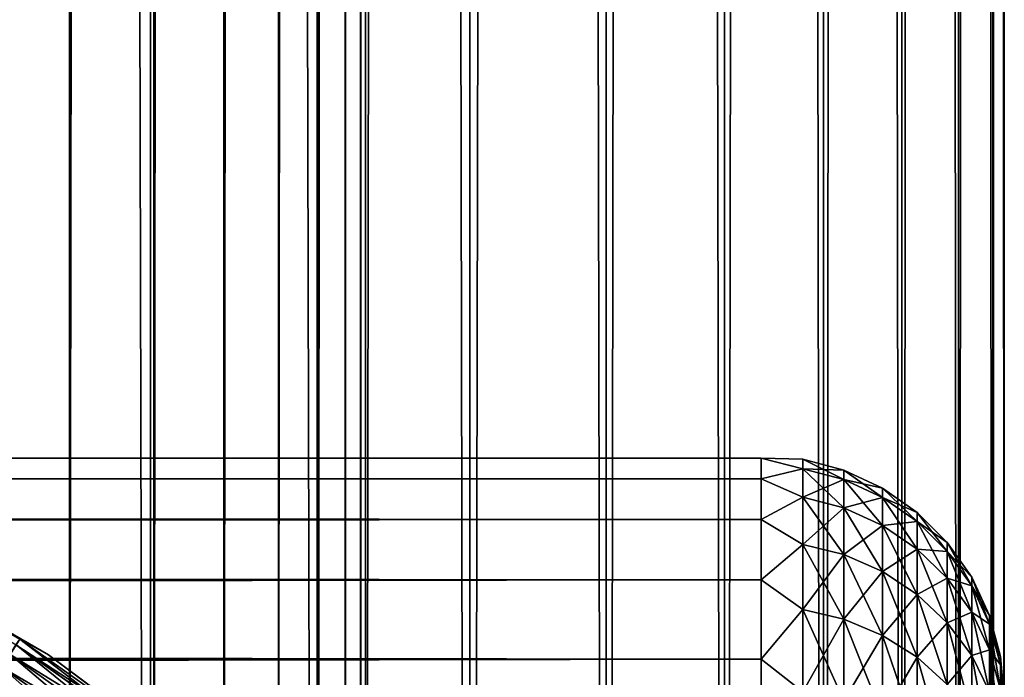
# Model space of a CAD drawing. Extents: x -265 to 265, y 0 to 607.
# Tile 127 of 256: x 256.91 to 265, y 30.68 to 36.08. Entities that reach past the tile are written whole.
import ezdxf

# ---------------------------------------------------------------- set-up
doc = ezdxf.new("R2010")
doc.units = 0
doc.header["$LTSCALE"] = 26.699852
for name, color, linetype in [('100', 7, 'CONTINUOUS'), ('35', 7, 'CONTINUOUS'), ('39', 7, 'CONTINUOUS'), ('79', 7, 'CONTINUOUS'), ('80', 7, 'CONTINUOUS'), ('92', 7, 'CONTINUOUS'), ('96', 7, 'CONTINUOUS')]:
    doc.layers.add(name, color=color, linetype=linetype)

msp = doc.modelspace()

# ---------------------------------------------------------------- linework, layer by layer
at = {"layer": '100', "color": 7, "linetype": 'CONTINUOUS'}
for points in [[(255.8344, 31.6172, -26), (255.6323, 31.6955, -25.8061), (256.9063, 30.9913, -25.8061), (255.8344, 31.6172, -26)], [(255.6323, 31.6955, -25.8061), (256.8761, 30.9433, -25.6182), (256.9063, 30.9913, -25.8061), (255.6323, 31.6955, -25.8061)], [(257.1436, 30.8613, -26), (255.8344, 31.6172, -26), (256.9063, 30.9913, -25.8061), (257.1436, 30.8613, -26)], [(256.827, 30.8651, -25.4451), (258.0006, 30.0324, -25.4451), (256.8761, 30.9433, -25.6182), (256.827, 30.8651, -25.4451)], [(256.8761, 30.9433, -25.6182), (258.0581, 30.1046, -25.6182), (256.9063, 30.9913, -25.8061), (256.8761, 30.9433, -25.6182)], [(256.8761, 30.9433, -25.6182), (258.0006, 30.0324, -25.4451), (258.0581, 30.1046, -25.6182), (256.8761, 30.9433, -25.6182)], [(257.1436, 30.8613, -26), (256.9063, 30.9913, -25.8061), (258.0935, 30.149, -25.8061), (257.1436, 30.8613, -26)], [(256.9063, 30.9913, -25.8061), (258.0581, 30.1046, -25.6182), (258.0935, 30.149, -25.8061), (256.9063, 30.9913, -25.8061)], [(256.7608, 30.7598, -25.2933), (257.923, 29.9351, -25.2933), (256.827, 30.8651, -25.4451), (256.7608, 30.7598, -25.2933)], [(256.827, 30.8651, -25.4451), (257.923, 29.9351, -25.2933), (258.0006, 30.0324, -25.4451), (256.827, 30.8651, -25.4451)], [(258.3562, 29.9586, -26), (257.1436, 30.8613, -26), (258.0935, 30.149, -25.8061), (258.3562, 29.9586, -26)], [(256.6801, 30.6314, -25.1687), (257.8285, 29.8166, -25.1687), (256.7608, 30.7598, -25.2933), (256.6801, 30.6314, -25.1687)], [(256.7608, 30.7598, -25.2933), (257.8285, 29.8166, -25.1687), (257.923, 29.9351, -25.2933), (256.7608, 30.7598, -25.2933)]]:
    msp.add_3dface(points, dxfattribs=at)
at = {"layer": '35', "color": 7, "linetype": 'CONTINUOUS'}
for points in [[(-263, 32.4789, 28.2268), (-263, 32.3101, 29.6706), (263, 32.4789, 28.2268), (-263, 32.4789, 28.2268)], [(263, 32.4789, 28.2268), (-263, 32.3101, 29.6706), (263, 32.3101, 29.6706), (263, 32.4789, 28.2268)], [(-263, 32.4789, 26.7732), (-263, 32.4789, 28.2268), (263, 32.4789, 26.7732), (-263, 32.4789, 26.7732)], [(263, 32.4789, 26.7732), (-263, 32.4789, 28.2268), (263, 32.4789, 28.2268), (263, 32.4789, 26.7732)], [(-263, 32.3101, 25.3294), (-263, 32.4789, 26.7732), (263, 32.3101, 25.3294), (-263, 32.3101, 25.3294)], [(263, 32.3101, 25.3294), (-263, 32.4789, 26.7732), (263, 32.4789, 26.7732), (263, 32.3101, 25.3294)], [(-263, 32.3101, 29.6706), (-263, 31.9749, 31.085), (263, 32.3101, 29.6706), (-263, 32.3101, 29.6706)], [(263, 32.3101, 29.6706), (-263, 31.9749, 31.085), (263, 31.9749, 31.085), (263, 32.3101, 29.6706)], [(-263, 31.9749, 23.915), (-263, 32.3101, 25.3294), (263, 31.9749, 23.915), (-263, 31.9749, 23.915)], [(263, 31.9749, 23.915), (-263, 32.3101, 25.3294), (263, 32.3101, 25.3294), (263, 31.9749, 23.915)], [(-263, 31.9749, 31.085), (-263, 31.4777, 32.451), (263, 31.9749, 31.085), (-263, 31.9749, 31.085)], [(263, 31.9749, 31.085), (-263, 31.4777, 32.451), (263, 31.4777, 32.451), (263, 31.9749, 31.085)], [(-263, 31.4777, 22.549), (-263, 31.9749, 23.915), (263, 31.4777, 22.549), (-263, 31.4777, 22.549)], [(263, 31.4777, 22.549), (-263, 31.9749, 23.915), (263, 31.9749, 23.915), (263, 31.4777, 22.549)], [(-263, 31.4777, 32.451), (-263, 30.8253, 33.75), (263, 31.4777, 32.451), (-263, 31.4777, 32.451)], [(263, 31.4777, 32.451), (-263, 30.8253, 33.75), (263, 30.8253, 33.75), (263, 31.4777, 32.451)], [(-263, 30.8253, 21.25), (-263, 31.4777, 22.549), (263, 30.8253, 21.25), (-263, 30.8253, 21.25)], [(263, 30.8253, 21.25), (-263, 31.4777, 22.549), (263, 31.4777, 22.549), (263, 30.8253, 21.25)], [(-263, 30.8253, 33.75), (-263, 30.0265, 34.9645), (263, 30.8253, 33.75), (-263, 30.8253, 33.75)], [(263, 30.8253, 33.75), (-263, 30.0265, 34.9645), (263, 30.0265, 34.9645), (263, 30.8253, 33.75)], [(-263, 30.0265, 20.0355), (-263, 30.8253, 21.25), (263, 30.0265, 20.0355), (-263, 30.0265, 20.0355)], [(263, 30.0265, 20.0355), (-263, 30.8253, 21.25), (263, 30.8253, 21.25), (263, 30.0265, 20.0355)]]:
    msp.add_3dface(points, dxfattribs=at)
at = {"layer": '39', "color": 7, "linetype": 'CONTINUOUS'}
for points in [[(263, 32.3101, 25.3294), (263, 32.4789, 26.7732), (263.3449, 32.3916, 26.1038), (263, 32.3101, 25.3294)], [(263, 32.4789, 26.7732), (263, 32.4789, 28.2268), (263.3449, 32.47, 27.5), (263, 32.4789, 26.7732)], [(263, 32.4789, 26.7732), (263.3449, 32.47, 27.5), (263.3449, 32.3916, 26.1038), (263, 32.4789, 26.7732)], [(263, 32.4789, 28.2268), (263, 32.3101, 29.6706), (263.3449, 32.3916, 28.8962), (263, 32.4789, 28.2268)], [(263, 32.4789, 28.2268), (263.3449, 32.3916, 28.8962), (263.3449, 32.47, 27.5), (263, 32.4789, 28.2268)], [(263.6821, 32.3801, 27.5), (263.6821, 32.3023, 26.1139), (263.3449, 32.47, 27.5), (263.6821, 32.3801, 27.5)], [(263.3449, 32.3916, 28.8962), (263.6821, 32.3801, 27.5), (263.3449, 32.47, 27.5), (263.3449, 32.3916, 28.8962)], [(263.3449, 32.47, 27.5), (263.6821, 32.3023, 26.1139), (263.3449, 32.3916, 26.1038), (263.3449, 32.47, 27.5)], [(263, 32.3101, 25.3294), (263.3449, 32.3916, 26.1038), (263.3449, 32.1574, 24.7252), (263, 32.3101, 25.3294)], [(263, 32.3101, 29.6706), (263.3449, 32.1574, 30.2748), (263.3449, 32.3916, 28.8962), (263, 32.3101, 29.6706)], [(263.6821, 32.3023, 28.8861), (263.6821, 32.3801, 27.5), (263.3449, 32.3916, 28.8962), (263.6821, 32.3023, 28.8861)], [(263.3449, 32.1574, 30.2748), (263.6821, 32.3023, 28.8861), (263.3449, 32.3916, 28.8962), (263.3449, 32.1574, 30.2748)], [(263.6821, 32.3023, 26.1139), (263.6821, 32.0697, 24.7452), (263.3449, 32.3916, 26.1038), (263.6821, 32.3023, 26.1139)], [(263.3449, 32.3916, 26.1038), (263.6821, 32.0697, 24.7452), (263.3449, 32.1574, 24.7252), (263.3449, 32.3916, 26.1038)], [(263.9985, 32.2329, 27.5), (263.9985, 32.156, 26.1303), (263.6821, 32.3801, 27.5), (263.9985, 32.2329, 27.5)], [(263.6821, 32.3023, 28.8861), (263.9985, 32.2329, 27.5), (263.6821, 32.3801, 27.5), (263.6821, 32.3023, 28.8861)], [(263.6821, 32.3801, 27.5), (263.9985, 32.156, 26.1303), (263.6821, 32.3023, 26.1139), (263.6821, 32.3801, 27.5)], [(263, 31.9749, 23.915), (263, 32.3101, 25.3294), (263.3449, 32.1574, 24.7252), (263, 31.9749, 23.915)], [(263, 32.3101, 29.6706), (263, 31.9749, 31.085), (263.3449, 32.1574, 30.2748), (263, 32.3101, 29.6706)], [(263.6821, 32.0697, 30.2548), (263.6821, 32.3023, 28.8861), (263.3449, 32.1574, 30.2748), (263.6821, 32.0697, 30.2548)], [(263.9985, 32.156, 28.8697), (263.9985, 32.2329, 27.5), (263.6821, 32.3023, 28.8861), (263.9985, 32.156, 28.8697)], [(263.6821, 32.0697, 30.2548), (263.9985, 32.156, 28.8697), (263.6821, 32.3023, 28.8861), (263.6821, 32.0697, 30.2548)], [(263.9985, 32.156, 26.1303), (263.9985, 31.9262, 24.7779), (263.6821, 32.3023, 26.1139), (263.9985, 32.156, 26.1303)], [(263.6821, 32.3023, 26.1139), (263.9985, 31.9262, 24.7779), (263.6821, 32.0697, 24.7452), (263.6821, 32.3023, 26.1139)], [(264.2845, 32.033, 27.5), (264.2845, 31.9573, 26.1527), (263.9985, 32.2329, 27.5), (264.2845, 32.033, 27.5)], [(263.9985, 32.156, 28.8697), (264.2845, 32.033, 27.5), (263.9985, 32.2329, 27.5), (263.9985, 32.156, 28.8697)], [(263.9985, 32.2329, 27.5), (264.2845, 31.9573, 26.1527), (263.9985, 32.156, 26.1303), (263.9985, 32.2329, 27.5)], [(263, 31.9749, 23.915), (263.3449, 32.1574, 24.7252), (263.3449, 31.7703, 23.3814), (263, 31.9749, 23.915)], [(263, 31.9749, 31.085), (263.3449, 31.7703, 31.6186), (263.3449, 32.1574, 30.2748), (263, 31.9749, 31.085)], [(263.3449, 31.7703, 31.6186), (263.6821, 32.0697, 30.2548), (263.3449, 32.1574, 30.2748), (263.3449, 31.7703, 31.6186)], [(263.6821, 32.0697, 24.7452), (263.6821, 31.6854, 23.4111), (263.3449, 32.1574, 24.7252), (263.6821, 32.0697, 24.7452)], [(263.3449, 32.1574, 24.7252), (263.6821, 31.6854, 23.4111), (263.3449, 31.7703, 23.3814), (263.3449, 32.1574, 24.7252)], [(263.9985, 31.9262, 30.2221), (263.9985, 32.156, 28.8697), (263.6821, 32.0697, 30.2548), (263.9985, 31.9262, 30.2221)], [(264.2845, 31.9573, 28.8473), (264.2845, 32.033, 27.5), (263.9985, 32.156, 28.8697), (264.2845, 31.9573, 28.8473)], [(263.9985, 31.9262, 30.2221), (264.2845, 31.9573, 28.8473), (263.9985, 32.156, 28.8697), (263.9985, 31.9262, 30.2221)], [(264.2845, 31.9573, 26.1527), (264.2845, 31.7313, 24.8224), (263.9985, 32.156, 26.1303), (264.2845, 31.9573, 26.1527)], [(263.9985, 32.156, 26.1303), (264.2845, 31.7313, 24.8224), (263.9985, 31.9262, 24.7779), (263.9985, 32.156, 26.1303)], [(263.6821, 31.6854, 31.5889), (263.6821, 32.0697, 30.2548), (263.3449, 31.7703, 31.6186), (263.6821, 31.6854, 31.5889)], [(263.6821, 31.6854, 31.5889), (263.9985, 31.9262, 30.2221), (263.6821, 32.0697, 30.2548), (263.6821, 31.6854, 31.5889)], [(263.9985, 31.9262, 24.7779), (263.9985, 31.5465, 23.4597), (263.6821, 32.0697, 24.7452), (263.9985, 31.9262, 24.7779)], [(263.6821, 32.0697, 24.7452), (263.9985, 31.5465, 23.4597), (263.6821, 31.6854, 23.4111), (263.6821, 32.0697, 24.7452)], [(263, 31.4777, 22.549), (263, 31.9749, 23.915), (263.3449, 31.7703, 23.3814), (263, 31.4777, 22.549)], [(263, 31.9749, 31.085), (263, 31.4777, 32.451), (263.3449, 31.7703, 31.6186), (263, 31.9749, 31.085)], [(264.5314, 31.7864, 27.5), (264.5314, 31.7123, 26.1803), (264.2845, 32.033, 27.5), (264.5314, 31.7864, 27.5)], [(264.2845, 31.9573, 28.8473), (264.5314, 31.7864, 27.5), (264.2845, 32.033, 27.5), (264.2845, 31.9573, 28.8473)], [(264.2845, 32.033, 27.5), (264.5314, 31.7123, 26.1803), (264.2845, 31.9573, 26.1527), (264.2845, 32.033, 27.5)], [(263.9985, 31.5465, 31.5403), (263.9985, 31.9262, 30.2221), (263.6821, 31.6854, 31.5889), (263.9985, 31.5465, 31.5403)], [(264.2845, 31.7313, 30.1776), (264.2845, 31.9573, 28.8473), (263.9985, 31.9262, 30.2221), (264.2845, 31.7313, 30.1776)], [(263.9985, 31.5465, 31.5403), (264.2845, 31.7313, 30.1776), (263.9985, 31.9262, 30.2221), (263.9985, 31.5465, 31.5403)], [(264.2845, 31.7313, 24.8224), (264.2845, 31.3577, 23.5258), (263.9985, 31.9262, 24.7779), (264.2845, 31.7313, 24.8224)], [(263.9985, 31.9262, 24.7779), (264.2845, 31.3577, 23.5258), (263.9985, 31.5465, 23.4597), (263.9985, 31.9262, 24.7779)], [(264.5314, 31.7123, 28.8197), (264.5314, 31.7864, 27.5), (264.2845, 31.9573, 28.8473), (264.5314, 31.7123, 28.8197)], [(264.2845, 31.7313, 30.1776), (264.5314, 31.7123, 28.8197), (264.2845, 31.9573, 28.8473), (264.2845, 31.7313, 30.1776)], [(264.5314, 31.7123, 26.1803), (264.5314, 31.4909, 24.8773), (264.2845, 31.9573, 26.1527), (264.5314, 31.7123, 26.1803)], [(264.2845, 31.9573, 26.1527), (264.5314, 31.4909, 24.8773), (264.2845, 31.7313, 24.8224), (264.2845, 31.9573, 26.1527)], [(263, 31.4777, 22.549), (263.3449, 31.7703, 23.3814), (263.3449, 31.2351, 22.0895), (263, 31.4777, 22.549)], [(263, 31.4777, 32.451), (263.3449, 31.2351, 32.9105), (263.3449, 31.7703, 31.6186), (263, 31.4777, 32.451)], [(263.3449, 31.2351, 32.9105), (263.6821, 31.6854, 31.5889), (263.3449, 31.7703, 31.6186), (263.3449, 31.2351, 32.9105)], [(263.6821, 31.6854, 23.4111), (263.6821, 31.1541, 22.1285), (263.3449, 31.7703, 23.3814), (263.6821, 31.6854, 23.4111)], [(263.3449, 31.7703, 23.3814), (263.6821, 31.1541, 22.1285), (263.3449, 31.2351, 22.0895), (263.3449, 31.7703, 23.3814)], [(264.2845, 31.3577, 31.4742), (264.2845, 31.7313, 30.1776), (263.9985, 31.5465, 31.5403), (264.2845, 31.3577, 31.4742)], [(264.5314, 31.4909, 30.1227), (264.5314, 31.7123, 28.8197), (264.2845, 31.7313, 30.1776), (264.5314, 31.4909, 30.1227)], [(264.2845, 31.3577, 31.4742), (264.5314, 31.4909, 30.1227), (264.2845, 31.7313, 30.1776), (264.2845, 31.3577, 31.4742)], [(264.5314, 31.4909, 24.8773), (264.5314, 31.125, 23.6072), (264.2845, 31.7313, 24.8224), (264.5314, 31.4909, 24.8773)], [(264.2845, 31.7313, 24.8224), (264.5314, 31.125, 23.6072), (264.2845, 31.3577, 23.5258), (264.2845, 31.7313, 24.8224)], [(264.7317, 31.5006, 27.5), (264.7317, 31.4283, 26.2123), (264.5314, 31.7864, 27.5), (264.7317, 31.5006, 27.5)], [(264.5314, 31.7123, 28.8197), (264.7317, 31.5006, 27.5), (264.5314, 31.7864, 27.5), (264.5314, 31.7123, 28.8197)], [(264.5314, 31.7864, 27.5), (264.7317, 31.4283, 26.2123), (264.5314, 31.7123, 26.1803), (264.5314, 31.7864, 27.5)], [(263.6821, 31.1541, 32.8715), (263.6821, 31.6854, 31.5889), (263.3449, 31.2351, 32.9105), (263.6821, 31.1541, 32.8715)], [(263.6821, 31.1541, 32.8715), (263.9985, 31.5465, 31.5403), (263.6821, 31.6854, 31.5889), (263.6821, 31.1541, 32.8715)], [(263.9985, 31.5465, 23.4597), (263.9985, 31.0215, 22.1923), (263.6821, 31.6854, 23.4111), (263.9985, 31.5465, 23.4597)], [(263.6821, 31.6854, 23.4111), (263.9985, 31.0215, 22.1923), (263.6821, 31.1541, 22.1285), (263.6821, 31.6854, 23.4111)], [(264.7317, 31.4283, 28.7877), (264.7317, 31.5006, 27.5), (264.5314, 31.7123, 28.8197), (264.7317, 31.4283, 28.7877)], [(264.5314, 31.4909, 30.1227), (264.7317, 31.4283, 28.7877), (264.5314, 31.7123, 28.8197), (264.5314, 31.4909, 30.1227)], [(264.7317, 31.4283, 26.2123), (264.7317, 31.2123, 24.9409), (264.5314, 31.7123, 26.1803), (264.7317, 31.4283, 26.2123)], [(264.5314, 31.7123, 26.1803), (264.7317, 31.2123, 24.9409), (264.5314, 31.4909, 24.8773), (264.5314, 31.7123, 26.1803)], [(263.9985, 31.0215, 32.8077), (263.9985, 31.5465, 31.5403), (263.6821, 31.1541, 32.8715), (263.9985, 31.0215, 32.8077)], [(263.9985, 31.0215, 32.8077), (264.2845, 31.3577, 31.4742), (263.9985, 31.5465, 31.5403), (263.9985, 31.0215, 32.8077)], [(264.2845, 31.3577, 23.5258), (264.2845, 30.8413, 22.2791), (263.9985, 31.5465, 23.4597), (264.2845, 31.3577, 23.5258)], [(263.9985, 31.5465, 23.4597), (264.2845, 30.8413, 22.2791), (263.9985, 31.0215, 22.1923), (263.9985, 31.5465, 23.4597)], [(264.5314, 31.125, 31.3928), (264.5314, 31.4909, 30.1227), (264.2845, 31.3577, 31.4742), (264.5314, 31.125, 31.3928)], [(264.7317, 31.2123, 30.0591), (264.7317, 31.4283, 28.7877), (264.5314, 31.4909, 30.1227), (264.7317, 31.2123, 30.0591)], [(264.5314, 31.125, 31.3928), (264.7317, 31.2123, 30.0591), (264.5314, 31.4909, 30.1227), (264.5314, 31.125, 31.3928)], [(264.7317, 31.2123, 24.9409), (264.7317, 30.8552, 23.7016), (264.5314, 31.4909, 24.8773), (264.7317, 31.2123, 24.9409)], [(264.5314, 31.4909, 24.8773), (264.7317, 30.8552, 23.7016), (264.5314, 31.125, 23.6072), (264.5314, 31.4909, 24.8773)], [(264.8793, 31.1844, 27.5), (264.8793, 31.114, 26.2477), (264.7317, 31.5006, 27.5), (264.8793, 31.1844, 27.5)], [(264.7317, 31.4283, 28.7877), (264.8793, 31.1844, 27.5), (264.7317, 31.5006, 27.5), (264.7317, 31.4283, 28.7877)], [(264.7317, 31.5006, 27.5), (264.8793, 31.114, 26.2477), (264.7317, 31.4283, 26.2123), (264.7317, 31.5006, 27.5)], [(263, 30.8253, 21.25), (263, 31.4777, 22.549), (263.3449, 31.2351, 22.0895), (263, 30.8253, 21.25)], [(263, 31.4777, 32.451), (263, 30.8253, 33.75), (263.3449, 31.2351, 32.9105), (263, 31.4777, 32.451)], [(264.8793, 31.114, 28.7523), (264.8793, 31.1844, 27.5), (264.7317, 31.4283, 28.7877), (264.8793, 31.114, 28.7523)], [(264.7317, 31.2123, 30.0591), (264.8793, 31.114, 28.7523), (264.7317, 31.4283, 28.7877), (264.7317, 31.2123, 30.0591)], [(264.8793, 31.114, 26.2477), (264.8793, 30.904, 25.0112), (264.7317, 31.4283, 26.2123), (264.8793, 31.114, 26.2477)], [(264.7317, 31.4283, 26.2123), (264.8793, 30.904, 25.0112), (264.7317, 31.2123, 24.9409), (264.7317, 31.4283, 26.2123)], [(264.2845, 30.8413, 32.7209), (264.2845, 31.3577, 31.4742), (263.9985, 31.0215, 32.8077), (264.2845, 30.8413, 32.7209)], [(264.2845, 30.8413, 32.7209), (264.5314, 31.125, 31.3928), (264.2845, 31.3577, 31.4742), (264.2845, 30.8413, 32.7209)], [(264.5314, 31.125, 23.6072), (264.5314, 30.6192, 22.3861), (264.2845, 31.3577, 23.5258), (264.5314, 31.125, 23.6072)], [(264.2845, 31.3577, 23.5258), (264.5314, 30.6192, 22.3861), (264.2845, 30.8413, 22.2791), (264.2845, 31.3577, 23.5258)], [(263, 30.8253, 21.25), (263.3449, 31.2351, 22.0895), (263.3449, 30.5587, 20.8655), (263, 30.8253, 21.25)], [(263, 30.8253, 33.75), (263.3449, 30.5587, 34.1345), (263.3449, 31.2351, 32.9105), (263, 30.8253, 33.75)], [(263.3449, 30.5587, 34.1345), (263.6821, 31.1541, 32.8715), (263.3449, 31.2351, 32.9105), (263.3449, 30.5587, 34.1345)], [(263.6821, 31.1541, 22.1285), (263.6821, 30.4825, 20.9134), (263.3449, 31.2351, 22.0895), (263.6821, 31.1541, 22.1285)], [(263.3449, 31.2351, 22.0895), (263.6821, 30.4825, 20.9134), (263.3449, 30.5587, 20.8655), (263.3449, 31.2351, 22.0895)], [(264.7317, 30.8552, 31.2984), (264.7317, 31.2123, 30.0591), (264.5314, 31.125, 31.3928), (264.7317, 30.8552, 31.2984)], [(264.8793, 30.904, 29.9888), (264.8793, 31.114, 28.7523), (264.7317, 31.2123, 30.0591), (264.8793, 30.904, 29.9888)], [(264.7317, 30.8552, 31.2984), (264.8793, 30.904, 29.9888), (264.7317, 31.2123, 30.0591), (264.7317, 30.8552, 31.2984)], [(264.8793, 30.904, 25.0112), (264.8793, 30.5567, 23.806), (264.7317, 31.2123, 24.9409), (264.8793, 30.904, 25.0112)], [(264.7317, 31.2123, 24.9409), (264.8793, 30.5567, 23.806), (264.7317, 30.8552, 23.7016), (264.7317, 31.2123, 24.9409)], [(264.9696, 30.8473, 27.5), (264.9696, 30.7791, 26.2855), (264.8793, 31.1844, 27.5), (264.9696, 30.8473, 27.5)], [(264.8793, 31.114, 28.7523), (264.9696, 30.8473, 27.5), (264.8793, 31.1844, 27.5), (264.8793, 31.114, 28.7523)], [(264.8793, 31.1844, 27.5), (264.9696, 30.7791, 26.2855), (264.8793, 31.114, 26.2477), (264.8793, 31.1844, 27.5)], [(263.6821, 30.4825, 34.0866), (263.6821, 31.1541, 32.8715), (263.3449, 30.5587, 34.1345), (263.6821, 30.4825, 34.0866)], [(263.6821, 30.4825, 34.0866), (263.9985, 31.0215, 32.8077), (263.6821, 31.1541, 32.8715), (263.6821, 30.4825, 34.0866)], [(263.9985, 31.0215, 22.1923), (263.9985, 30.3579, 20.9917), (263.6821, 31.1541, 22.1285), (263.9985, 31.0215, 22.1923)], [(263.6821, 31.1541, 22.1285), (263.9985, 30.3579, 20.9917), (263.6821, 30.4825, 20.9134), (263.6821, 31.1541, 22.1285)], [(264.5314, 30.6192, 32.6139), (264.5314, 31.125, 31.3928), (264.2845, 30.8413, 32.7209), (264.5314, 30.6192, 32.6139)], [(264.5314, 30.6192, 32.6139), (264.7317, 30.8552, 31.2984), (264.5314, 31.125, 31.3928), (264.5314, 30.6192, 32.6139)], [(264.7317, 30.8552, 23.7016), (264.7317, 30.3617, 22.5101), (264.5314, 31.125, 23.6072), (264.7317, 30.8552, 23.7016)], [(264.5314, 31.125, 23.6072), (264.7317, 30.3617, 22.5101), (264.5314, 30.6192, 22.3861), (264.5314, 31.125, 23.6072)], [(264.9696, 30.7791, 28.7145), (264.9696, 30.8473, 27.5), (264.8793, 31.114, 28.7523), (264.9696, 30.7791, 28.7145)], [(264.8793, 30.904, 29.9888), (264.9696, 30.7791, 28.7145), (264.8793, 31.114, 28.7523), (264.8793, 30.904, 29.9888)], [(264.9696, 30.7791, 26.2855), (264.9696, 30.5753, 25.0862), (264.8793, 31.114, 26.2477), (264.9696, 30.7791, 26.2855)], [(264.8793, 31.114, 26.2477), (264.9696, 30.5753, 25.0862), (264.8793, 30.904, 25.0112), (264.8793, 31.114, 26.2477)], [(263.9985, 30.3579, 34.0083), (263.9985, 31.0215, 32.8077), (263.6821, 30.4825, 34.0866), (263.9985, 30.3579, 34.0083)], [(263.9985, 30.3579, 34.0083), (264.2845, 30.8413, 32.7209), (263.9985, 31.0215, 32.8077), (263.9985, 30.3579, 34.0083)], [(264.2845, 30.8413, 22.2791), (264.2845, 30.1886, 21.0981), (263.9985, 31.0215, 22.1923), (264.2845, 30.8413, 22.2791)], [(263.9985, 31.0215, 22.1923), (264.2845, 30.1886, 21.0981), (263.9985, 30.3579, 20.9917), (263.9985, 31.0215, 22.1923)], [(264.2845, 30.1886, 33.9019), (264.2845, 30.8413, 32.7209), (263.9985, 30.3579, 34.0083), (264.2845, 30.1886, 33.9019)], [(264.2845, 30.1886, 33.9019), (264.5314, 30.6192, 32.6139), (264.2845, 30.8413, 32.7209), (264.2845, 30.1886, 33.9019)], [(264.5314, 30.6192, 22.3861), (264.5314, 29.9798, 21.2293), (264.2845, 30.8413, 22.2791), (264.5314, 30.6192, 22.3861)], [(264.2845, 30.8413, 22.2791), (264.5314, 29.9798, 21.2293), (264.2845, 30.1886, 21.0981), (264.2845, 30.8413, 22.2791)], [(264.7317, 30.3617, 32.4899), (264.7317, 30.8552, 31.2984), (264.5314, 30.6192, 32.6139), (264.7317, 30.3617, 32.4899)], [(264.8793, 30.5567, 31.194), (264.8793, 30.904, 29.9888), (264.7317, 30.8552, 31.2984), (264.8793, 30.5567, 31.194)], [(264.7317, 30.3617, 32.4899), (264.8793, 30.5567, 31.194), (264.7317, 30.8552, 31.2984), (264.7317, 30.3617, 32.4899)], [(264.8793, 30.5567, 23.806), (264.8793, 30.0768, 22.6473), (264.7317, 30.8552, 23.7016), (264.8793, 30.5567, 23.806)], [(264.7317, 30.8552, 23.7016), (264.8793, 30.0768, 22.6473), (264.7317, 30.3617, 22.5101), (264.7317, 30.8552, 23.7016)], [(264.9696, 30.5753, 29.9138), (264.9696, 30.7791, 28.7145), (264.8793, 30.904, 29.9888), (264.9696, 30.5753, 29.9138)], [(264.8793, 30.5567, 31.194), (264.9696, 30.5753, 29.9138), (264.8793, 30.904, 29.9888), (264.8793, 30.5567, 31.194)], [(264.9696, 30.5753, 25.0862), (264.9696, 30.2386, 23.9174), (264.8793, 30.904, 25.0112), (264.9696, 30.5753, 25.0862)], [(264.8793, 30.904, 25.0112), (264.9696, 30.2386, 23.9174), (264.8793, 30.5567, 23.806), (264.8793, 30.904, 25.0112)], [(265, 30.5, 27.5), (265, 30.4808, 26.866), (264.9696, 30.8473, 27.5), (265, 30.5, 27.5)], [(264.9696, 30.7791, 28.7145), (265, 30.5, 27.5), (264.9696, 30.8473, 27.5), (264.9696, 30.7791, 28.7145)], [(264.9696, 30.8473, 27.5), (265, 30.4808, 26.866), (264.9696, 30.7791, 26.2855), (264.9696, 30.8473, 27.5)], [(263, 30.0265, 20.0355), (263, 30.8253, 21.25), (263.3449, 30.5587, 20.8655), (263, 30.0265, 20.0355)], [(263, 30.8253, 33.75), (263, 30.0265, 34.9645), (263.3449, 30.5587, 34.1345), (263, 30.8253, 33.75)], [(265, 30.4234, 28.7656), (265, 30.4808, 28.134), (264.9696, 30.7791, 28.7145), (265, 30.4234, 28.7656)], [(264.9696, 30.5753, 29.9138), (265, 30.4234, 28.7656), (264.9696, 30.7791, 28.7145), (264.9696, 30.5753, 29.9138)], [(265, 30.4808, 28.134), (265, 30.5, 27.5), (264.9696, 30.7791, 28.7145), (265, 30.4808, 28.134)], [(265, 30.4808, 26.866), (265, 30.4234, 26.2344), (264.9696, 30.7791, 26.2855), (265, 30.4808, 26.866)], [(265, 30.4234, 26.2344), (265, 30.328, 25.6073), (264.9696, 30.7791, 26.2855), (265, 30.4234, 26.2344)], [(264.9696, 30.7791, 26.2855), (265, 30.328, 25.6073), (264.9696, 30.5753, 25.0862), (264.9696, 30.7791, 26.2855)]]:
    msp.add_3dface(points, dxfattribs=at)
at = {"layer": '79', "color": 7, "linetype": 'CONTINUOUS'}
for points in [[(256.5083, 1, 13.5145), (257.9805, 1, 12.7009), (256.5083, 599, 13.5145), (256.5083, 1, 13.5145)], [(256.5083, 599, 13.5145), (257.9805, 1, 12.7009), (257.9805, 599, 12.7009), (256.5083, 599, 13.5145)], [(257.9805, 1, 12.7009), (259.3523, 1, 11.7275), (257.9805, 599, 12.7009), (257.9805, 1, 12.7009)], [(257.9805, 599, 12.7009), (259.3523, 1, 11.7275), (259.3523, 599, 11.7275), (257.9805, 599, 12.7009)], [(259.3523, 1, 11.7275), (260.6066, 1, 10.6066), (259.3523, 599, 11.7275), (259.3523, 1, 11.7275)], [(259.3523, 599, 11.7275), (260.6066, 1, 10.6066), (260.6066, 599, 10.6066), (259.3523, 599, 11.7275)], [(260.6066, 1, 10.6066), (261.7275, 1, 9.3523), (260.6066, 599, 10.6066), (260.6066, 1, 10.6066)], [(260.6066, 599, 10.6066), (261.7275, 1, 9.3523), (261.7275, 599, 9.3523), (260.6066, 599, 10.6066)], [(261.7275, 1, 9.3523), (262.7009, 1, 7.9805), (261.7275, 599, 9.3523), (261.7275, 1, 9.3523)], [(261.7275, 599, 9.3523), (262.7009, 1, 7.9805), (262.7009, 599, 7.9805), (261.7275, 599, 9.3523)], [(262.7009, 1, 7.9805), (263.5145, 1, 6.5083), (262.7009, 599, 7.9805), (262.7009, 1, 7.9805)], [(262.7009, 599, 7.9805), (263.5145, 1, 6.5083), (263.5145, 599, 6.5083), (262.7009, 599, 7.9805)], [(263.5145, 1, 6.5083), (264.1582, 1, 4.9542), (263.5145, 599, 6.5083), (263.5145, 1, 6.5083)], [(263.5145, 599, 6.5083), (264.1582, 1, 4.9542), (264.1582, 599, 4.9542), (263.5145, 599, 6.5083)], [(264.1582, 1, 4.9542), (264.6239, 1, 3.3378), (264.1582, 599, 4.9542), (264.1582, 1, 4.9542)], [(264.1582, 599, 4.9542), (264.6239, 1, 3.3378), (264.6239, 599, 3.3378), (264.1582, 599, 4.9542)], [(264.6239, 1, 3.3378), (264.9057, 1, 1.6795), (264.6239, 599, 3.3378), (264.6239, 1, 3.3378)], [(264.6239, 599, 3.3378), (264.9057, 1, 1.6795), (264.9057, 599, 1.6795), (264.6239, 599, 3.3378)], [(264.9057, 1, 1.6795), (265, 1), (264.9057, 599, 1.6795), (264.9057, 1, 1.6795)], [(264.9057, 599, 1.6795), (265, 1), (265, 599), (264.9057, 599, 1.6795)]]:
    msp.add_3dface(points, dxfattribs=at)
at = {"layer": '80', "color": 7, "linetype": 'CONTINUOUS'}
for points in [[(260.6066, 599, -10.6066), (260.6066, 1, -10.6066), (259.75, 20, -11.399), (260.6066, 599, -10.6066)], [(259.75, 580, -11.399), (260.6066, 599, -10.6066), (259.75, 20, -11.399), (259.75, 580, -11.399)], [(261.7275, 1, -9.3523), (260.6066, 1, -10.6066), (261.7275, 599, -9.3523), (261.7275, 1, -9.3523)], [(261.7275, 599, -9.3523), (260.6066, 1, -10.6066), (260.6066, 599, -10.6066), (261.7275, 599, -9.3523)], [(262.7009, 1, -7.9805), (261.7275, 1, -9.3523), (262.7009, 599, -7.9805), (262.7009, 1, -7.9805)], [(262.7009, 599, -7.9805), (261.7275, 1, -9.3523), (261.7275, 599, -9.3523), (262.7009, 599, -7.9805)], [(263.5145, 1, -6.5083), (262.7009, 1, -7.9805), (263.5145, 599, -6.5083), (263.5145, 1, -6.5083)], [(263.5145, 599, -6.5083), (262.7009, 1, -7.9805), (262.7009, 599, -7.9805), (263.5145, 599, -6.5083)], [(264.1582, 1, -4.9542), (263.5145, 1, -6.5083), (264.1582, 599, -4.9542), (264.1582, 1, -4.9542)], [(264.1582, 599, -4.9542), (263.5145, 1, -6.5083), (263.5145, 599, -6.5083), (264.1582, 599, -4.9542)], [(264.6239, 1, -3.3378), (264.1582, 1, -4.9542), (264.6239, 599, -3.3378), (264.6239, 1, -3.3378)], [(264.6239, 599, -3.3378), (264.1582, 1, -4.9542), (264.1582, 599, -4.9542), (264.6239, 599, -3.3378)], [(264.9057, 1, -1.6795), (264.6239, 1, -3.3378), (264.9057, 599, -1.6795), (264.9057, 1, -1.6795)], [(264.9057, 599, -1.6795), (264.6239, 1, -3.3378), (264.6239, 599, -3.3378), (264.9057, 599, -1.6795)], [(265, 599), (265, 1), (264.9057, 1, -1.6795), (265, 599)], [(265, 599), (264.9057, 1, -1.6795), (264.9057, 599, -1.6795), (265, 599)], [(259.7088, 579.105, -11.4341), (259.75, 580, -11.399), (259.7088, 20.8951, -11.4341), (259.7088, 579.105, -11.4341)], [(259.7088, 20.8951, -11.4341), (259.75, 580, -11.399), (259.75, 20, -11.399), (259.7088, 20.8951, -11.4341)], [(259.5823, 578.1994, -11.5404), (259.7088, 579.105, -11.4341), (259.5823, 21.8006, -11.5404), (259.5823, 578.1994, -11.5404)], [(259.5823, 21.8006, -11.5404), (259.7088, 579.105, -11.4341), (259.7088, 20.8951, -11.4341), (259.5823, 21.8006, -11.5404)], [(259.3615, 577.2752, -11.7202), (259.5823, 578.1994, -11.5404), (259.3615, 22.7249, -11.7202), (259.3615, 577.2752, -11.7202)], [(259.3615, 22.7249, -11.7202), (259.5823, 578.1994, -11.5404), (259.5823, 21.8006, -11.5404), (259.3615, 22.7249, -11.7202)], [(259.0334, 576.3313, -11.9748), (259.3615, 577.2752, -11.7202), (259.0334, 23.6687, -11.9748), (259.0334, 576.3313, -11.9748)], [(259.0334, 23.6687, -11.9748), (259.3615, 577.2752, -11.7202), (259.3615, 22.7249, -11.7202), (259.0334, 23.6687, -11.9748)], [(258.585, 575.3782, -12.3003), (259.0334, 576.3313, -11.9748), (258.585, 24.6218, -12.3003), (258.585, 575.3782, -12.3003)], [(258.585, 24.6218, -12.3003), (259.0334, 576.3313, -11.9748), (259.0334, 23.6687, -11.9748), (258.585, 24.6218, -12.3003)], [(258.0097, 574.4405, -12.6825), (258.585, 575.3782, -12.3003), (258.0097, 25.5595, -12.6825), (258.0097, 574.4405, -12.6825)], [(258.0097, 25.5595, -12.6825), (258.585, 575.3782, -12.3003), (258.585, 24.6218, -12.3003), (258.0097, 25.5595, -12.6825)], [(257.3158, 573.5548, -13.095), (258.0097, 574.4405, -12.6825), (257.3159, 26.4452, -13.095), (257.3158, 573.5548, -13.095)], [(257.3159, 26.4452, -13.095), (258.0097, 574.4405, -12.6825), (258.0097, 25.5595, -12.6825), (257.3159, 26.4452, -13.095)], [(256.525, 572.7552, -13.5064), (257.3158, 573.5548, -13.095), (256.5251, 27.2447, -13.5064), (256.525, 572.7552, -13.5064)], [(256.5251, 27.2447, -13.5064), (257.3158, 573.5548, -13.095), (257.3159, 26.4452, -13.095), (256.5251, 27.2447, -13.5064)]]:
    msp.add_3dface(points, dxfattribs=at)
at = {"layer": '92', "color": 7, "linetype": 'CONTINUOUS'}
for points in [[(257.1436, 30.8613, -74), (255.8344, 31.6172, -74), (257.1436, 30.8613, -26), (257.1436, 30.8613, -74)], [(257.1436, 30.8613, -26), (255.8344, 31.6172, -74), (255.8344, 31.6172, -26), (257.1436, 30.8613, -26)], [(258.3562, 29.9586, -74), (257.1436, 30.8613, -74), (258.3562, 29.9586, -26), (258.3562, 29.9586, -74)], [(258.3562, 29.9586, -26), (257.1436, 30.8613, -74), (257.1436, 30.8613, -26), (258.3562, 29.9586, -26)]]:
    msp.add_3dface(points, dxfattribs=at)
at = {"layer": '96', "color": 7, "linetype": 'CONTINUOUS'}
for points in [[(255.8344, 31.6172, -74), (257.1436, 30.8613, -74), (256.9062, 30.9911, -74.1951), (255.8344, 31.6172, -74)], [(258.0579, 30.1042, -74.3829), (256.8266, 30.8645, -74.5559), (256.8759, 30.9429, -74.3829), (258.0579, 30.1042, -74.3829)], [(258.0934, 30.1488, -74.1951), (256.8759, 30.9429, -74.3829), (256.9062, 30.9911, -74.1951), (258.0934, 30.1488, -74.1951)], [(258.0579, 30.1042, -74.3829), (256.8759, 30.9429, -74.3829), (258.0934, 30.1488, -74.1951), (258.0579, 30.1042, -74.3829)], [(257.1436, 30.8613, -74), (258.0934, 30.1488, -74.1951), (256.9062, 30.9911, -74.1951), (257.1436, 30.8613, -74)], [(258.0002, 30.0319, -74.5559), (256.7604, 30.7591, -74.7075), (256.8266, 30.8645, -74.5559), (258.0002, 30.0319, -74.5559)], [(258.0002, 30.0319, -74.5559), (256.8266, 30.8645, -74.5559), (258.0579, 30.1042, -74.3829), (258.0002, 30.0319, -74.5559)], [(257.1436, 30.8613, -74), (258.3562, 29.9586, -74), (258.0934, 30.1488, -74.1951), (257.1436, 30.8613, -74)], [(257.9225, 29.9345, -74.7075), (256.6796, 30.6306, -74.8319), (256.7604, 30.7591, -74.7075), (257.9225, 29.9345, -74.7075)], [(257.9225, 29.9345, -74.7075), (256.7604, 30.7591, -74.7075), (258.0002, 30.0319, -74.5559), (257.9225, 29.9345, -74.7075)]]:
    msp.add_3dface(points, dxfattribs=at)

doc.saveas('drawing.dxf')
